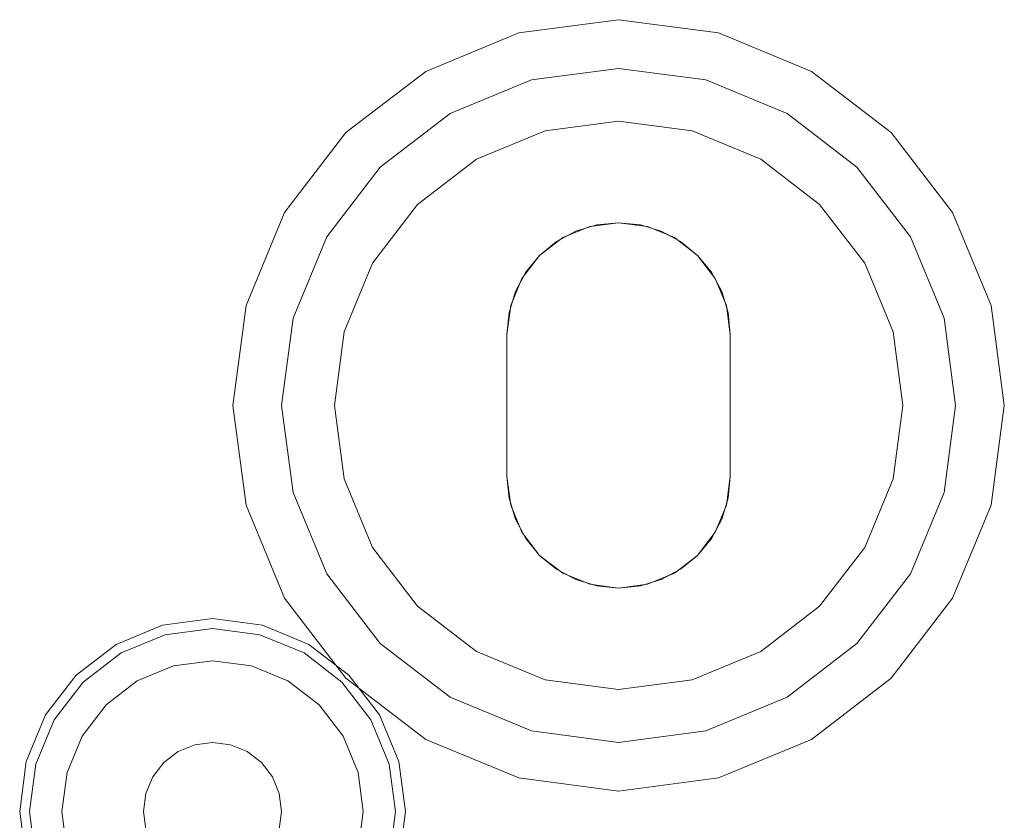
# Model space of a CAD drawing. Extents: x -420 to 300, y 62 to 1112.
# Tile 125 of 227: x -252.051 to -251.566, y 270.573 to 270.967. Entities that reach past the tile are written whole.
import ezdxf

# ---------------------------------------------------------------- set-up
doc = ezdxf.new("R2010")
doc.units = 0
doc.layers.get('0').update_dxf_attribs({"lineweight": 13})

# ---------------------------------------------------------------- blocks, each defined once
blk = doc.blocks.new('Blockreferenz-A06CPV3NL0', base_point=(-252.35611, 267.77695))
at = {"color": 9, "linetype": 'ByBlock', "lineweight": -2, "ltscale": 0.13, "true_color": 0xc1c9c4}
for p, q in [((-251.75611, 270.96694), (-251.80528, 270.96047)), ((-251.75611, 270.96694), (-251.80528, 270.96047)), ((-251.70693, 270.96047), (-251.75611, 270.96694)), ((-251.70693, 270.96047), (-251.75611, 270.96694)), ((-251.80528, 270.96047), (-251.85111, 270.94149)), ((-251.80528, 270.96047), (-251.85111, 270.94149)), ((-251.66111, 270.94149), (-251.70693, 270.96047)), ((-251.66111, 270.94149), (-251.70693, 270.96047)), ((-251.85111, 270.94149), (-251.89046, 270.91129)), ((-251.85111, 270.94149), (-251.89046, 270.91129)), ((-251.79907, 270.93728), (-251.75611, 270.94294)), ((-251.75611, 270.94294), (-251.79907, 270.93728)), ((-251.75611, 270.94294), (-251.71314, 270.93728)), ((-251.71314, 270.93728), (-251.75611, 270.94294)), ((-251.62176, 270.91129), (-251.66111, 270.94149)), ((-251.62176, 270.91129), (-251.66111, 270.94149)), ((-251.83911, 270.9207), (-251.79907, 270.93728)), ((-251.79907, 270.93728), (-251.83911, 270.9207)), ((-251.71314, 270.93728), (-251.67311, 270.9207)), ((-251.67311, 270.9207), (-251.71314, 270.93728)), ((-251.87349, 270.89432), (-251.83911, 270.9207)), ((-251.83911, 270.9207), (-251.87349, 270.89432)), ((-251.75611, 270.91694), (-251.79234, 270.91217)), ((-251.79234, 270.91217), (-251.75611, 270.91694)), ((-251.71987, 270.91217), (-251.75611, 270.91694)), ((-251.75611, 270.91694), (-251.71987, 270.91217)), ((-251.67311, 270.9207), (-251.63873, 270.89432)), ((-251.63873, 270.89432), (-251.67311, 270.9207)), ((-251.79234, 270.91217), (-251.82611, 270.89818)), ((-251.82611, 270.89818), (-251.79234, 270.91217)), ((-251.68611, 270.89818), (-251.71987, 270.91217)), ((-251.71987, 270.91217), (-251.68611, 270.89818)), ((-251.89046, 270.91129), (-251.92065, 270.87194)), ((-251.89046, 270.91129), (-251.92065, 270.87194)), ((-251.59156, 270.87194), (-251.62176, 270.91129)), ((-251.59156, 270.87194), (-251.62176, 270.91129)), ((-251.82611, 270.89818), (-251.8551, 270.87594)), ((-251.8551, 270.87594), (-251.82611, 270.89818)), ((-251.65711, 270.87594), (-251.68611, 270.89818)), ((-251.68611, 270.89818), (-251.65711, 270.87594)), ((-251.89987, 270.85994), (-251.87349, 270.89432)), ((-251.87349, 270.89432), (-251.89987, 270.85994)), ((-251.63873, 270.89432), (-251.61235, 270.85994)), ((-251.61235, 270.85994), (-251.63873, 270.89432)), ((-251.8551, 270.87594), (-251.87735, 270.84694)), ((-251.87735, 270.84694), (-251.8551, 270.87594)), ((-251.63486, 270.84694), (-251.65711, 270.87594)), ((-251.65711, 270.87594), (-251.63486, 270.84694)), ((-251.92065, 270.87194), (-251.93963, 270.82612)), ((-251.92065, 270.87194), (-251.93963, 270.82612)), ((-251.57258, 270.82612), (-251.59156, 270.87194)), ((-251.57258, 270.82612), (-251.59156, 270.87194)), ((-251.78361, 270.85957), (-251.77034, 270.86507)), ((-251.77034, 270.86507), (-251.78361, 270.85957)), ((-251.77715, 270.86275), (-251.76684, 270.86588)), ((-251.76684, 270.86588), (-251.77715, 270.86275)), ((-251.77034, 270.86507), (-251.75611, 270.86694)), ((-251.75611, 270.86694), (-251.77034, 270.86507)), ((-251.76684, 270.86588), (-251.75611, 270.86694)), ((-251.75611, 270.86694), (-251.76684, 270.86588)), ((-251.75611, 270.86694), (-251.74538, 270.86588)), ((-251.74538, 270.86588), (-251.75611, 270.86694)), ((-251.75611, 270.86694), (-251.74187, 270.86507)), ((-251.74187, 270.86507), (-251.75611, 270.86694)), ((-251.74538, 270.86588), (-251.73506, 270.86275)), ((-251.73506, 270.86275), (-251.74538, 270.86588)), ((-251.74187, 270.86507), (-251.72861, 270.85957)), ((-251.72861, 270.85957), (-251.74187, 270.86507)), ((-251.91645, 270.8199), (-251.89987, 270.85994)), ((-251.89987, 270.85994), (-251.91645, 270.8199)), ((-251.795, 270.85083), (-251.78361, 270.85957)), ((-251.78361, 270.85957), (-251.795, 270.85083)), ((-251.78666, 270.85767), (-251.77715, 270.86275)), ((-251.77715, 270.86275), (-251.78666, 270.85767)), ((-251.73506, 270.86275), (-251.72555, 270.85767)), ((-251.72555, 270.85767), (-251.73506, 270.86275)), ((-251.72861, 270.85957), (-251.71722, 270.85083)), ((-251.71722, 270.85083), (-251.72861, 270.85957)), ((-251.61235, 270.85994), (-251.59576, 270.8199)), ((-251.59576, 270.8199), (-251.61235, 270.85994)), ((-251.795, 270.85083), (-251.78666, 270.85767)), ((-251.78666, 270.85767), (-251.795, 270.85083)), ((-251.72555, 270.85767), (-251.71722, 270.85083)), ((-251.71722, 270.85083), (-251.72555, 270.85767)), ((-251.80374, 270.83944), (-251.795, 270.85083)), ((-251.795, 270.85083), (-251.80374, 270.83944)), ((-251.80184, 270.8425), (-251.795, 270.85083)), ((-251.795, 270.85083), (-251.80184, 270.8425)), ((-251.71722, 270.85083), (-251.71038, 270.8425)), ((-251.71038, 270.8425), (-251.71722, 270.85083)), ((-251.71722, 270.85083), (-251.70847, 270.83944)), ((-251.70847, 270.83944), (-251.71722, 270.85083)), ((-251.87735, 270.84694), (-251.89134, 270.81318)), ((-251.89134, 270.81318), (-251.87735, 270.84694)), ((-251.62088, 270.81318), (-251.63486, 270.84694)), ((-251.63486, 270.84694), (-251.62088, 270.81318)), ((-251.80923, 270.82618), (-251.80374, 270.83944)), ((-251.80374, 270.83944), (-251.80923, 270.82618)), ((-251.80692, 270.83299), (-251.80184, 270.8425)), ((-251.80184, 270.8425), (-251.80692, 270.83299)), ((-251.71038, 270.8425), (-251.70529, 270.83299)), ((-251.70529, 270.83299), (-251.71038, 270.8425)), ((-251.70847, 270.83944), (-251.70298, 270.82618)), ((-251.70298, 270.82618), (-251.70847, 270.83944)), ((-251.81005, 270.82267), (-251.80692, 270.83299)), ((-251.80692, 270.83299), (-251.81005, 270.82267)), ((-251.70529, 270.83299), (-251.70216, 270.82267)), ((-251.70216, 270.82267), (-251.70529, 270.83299)), ((-251.93963, 270.82612), (-251.94611, 270.77694)), ((-251.93963, 270.82612), (-251.94611, 270.77694)), ((-251.81111, 270.81194), (-251.80923, 270.82618)), ((-251.80923, 270.82618), (-251.81111, 270.81194)), ((-251.70298, 270.82618), (-251.70111, 270.81194)), ((-251.70111, 270.81194), (-251.70298, 270.82618)), ((-251.56611, 270.77694), (-251.57258, 270.82612)), ((-251.56611, 270.77694), (-251.57258, 270.82612)), ((-251.92211, 270.77694), (-251.91645, 270.8199)), ((-251.91645, 270.8199), (-251.92211, 270.77694)), ((-251.81111, 270.81194), (-251.81005, 270.82267)), ((-251.81005, 270.82267), (-251.81111, 270.81194)), ((-251.70216, 270.82267), (-251.70111, 270.81194)), ((-251.70111, 270.81194), (-251.70216, 270.82267)), ((-251.59576, 270.8199), (-251.59011, 270.77694)), ((-251.59011, 270.77694), (-251.59576, 270.8199)), ((-251.89134, 270.81318), (-251.89611, 270.77694)), ((-251.89611, 270.77694), (-251.89134, 270.81318)), ((-251.81111, 270.77694), (-251.81111, 270.81194)), ((-251.81111, 270.81194), (-251.81111, 270.77694)), ((-251.81111, 270.81194), (-251.81111, 270.81194)), ((-251.81111, 270.74194), (-251.81111, 270.81194)), ((-251.81111, 270.81194), (-251.81111, 270.74194)), ((-251.81111, 270.81194), (-251.81111, 270.81194)), ((-251.70111, 270.81194), (-251.70111, 270.77694)), ((-251.70111, 270.77694), (-251.70111, 270.81194)), ((-251.70111, 270.81194), (-251.70111, 270.81194)), ((-251.70111, 270.81194), (-251.70111, 270.74194)), ((-251.70111, 270.74194), (-251.70111, 270.81194)), ((-251.70111, 270.81194), (-251.70111, 270.81194)), ((-251.61611, 270.77694), (-251.62088, 270.81318)), ((-251.62088, 270.81318), (-251.61611, 270.77694)), ((-251.94611, 270.77694), (-251.93963, 270.72777)), ((-251.94611, 270.77694), (-251.93963, 270.72777)), ((-251.91645, 270.73398), (-251.92211, 270.77694)), ((-251.92211, 270.77694), (-251.91645, 270.73398)), ((-251.89611, 270.77694), (-251.89134, 270.74071)), ((-251.89134, 270.74071), (-251.89611, 270.77694)), ((-251.81111, 270.74194), (-251.81111, 270.77694)), ((-251.81111, 270.77694), (-251.81111, 270.74194)), ((-251.70111, 270.77694), (-251.70111, 270.74194)), ((-251.70111, 270.74194), (-251.70111, 270.77694)), ((-251.62088, 270.74071), (-251.61611, 270.77694)), ((-251.61611, 270.77694), (-251.62088, 270.74071)), ((-251.59011, 270.77694), (-251.59576, 270.73398)), ((-251.59576, 270.73398), (-251.59011, 270.77694)), ((-251.57258, 270.72777), (-251.56611, 270.77694)), ((-251.57258, 270.72777), (-251.56611, 270.77694)), ((-251.81005, 270.73121), (-251.81111, 270.74194)), ((-251.81111, 270.74194), (-251.81005, 270.73121)), ((-251.81111, 270.74194), (-251.81111, 270.74194)), ((-251.80923, 270.72771), (-251.81111, 270.74194)), ((-251.81111, 270.74194), (-251.80923, 270.72771)), ((-251.81111, 270.74194), (-251.81111, 270.74194)), ((-251.70111, 270.74194), (-251.70298, 270.72771)), ((-251.70298, 270.72771), (-251.70111, 270.74194)), ((-251.70111, 270.74194), (-251.70216, 270.73121)), ((-251.70216, 270.73121), (-251.70111, 270.74194)), ((-251.70111, 270.74194), (-251.70111, 270.74194)), ((-251.70111, 270.74194), (-251.70111, 270.74194)), ((-251.89134, 270.74071), (-251.87735, 270.70694)), ((-251.87735, 270.70694), (-251.89134, 270.74071)), ((-251.63486, 270.70694), (-251.62088, 270.74071)), ((-251.62088, 270.74071), (-251.63486, 270.70694)), ((-251.89987, 270.69394), (-251.91645, 270.73398)), ((-251.91645, 270.73398), (-251.89987, 270.69394)), ((-251.59576, 270.73398), (-251.61235, 270.69394)), ((-251.61235, 270.69394), (-251.59576, 270.73398)), ((-251.93963, 270.72777), (-251.92065, 270.68194)), ((-251.93963, 270.72777), (-251.92065, 270.68194)), ((-251.80692, 270.72089), (-251.81005, 270.73121)), ((-251.81005, 270.73121), (-251.80692, 270.72089)), ((-251.80374, 270.71444), (-251.80923, 270.72771)), ((-251.80923, 270.72771), (-251.80374, 270.71444)), ((-251.70298, 270.72771), (-251.70847, 270.71444)), ((-251.70847, 270.71444), (-251.70298, 270.72771)), ((-251.70216, 270.73121), (-251.70529, 270.72089)), ((-251.70529, 270.72089), (-251.70216, 270.73121)), ((-251.59156, 270.68194), (-251.57258, 270.72777)), ((-251.59156, 270.68194), (-251.57258, 270.72777)), ((-251.80184, 270.71138), (-251.80692, 270.72089)), ((-251.80692, 270.72089), (-251.80184, 270.71138)), ((-251.70529, 270.72089), (-251.71038, 270.71138)), ((-251.71038, 270.71138), (-251.70529, 270.72089)), ((-251.795, 270.70305), (-251.80374, 270.71444)), ((-251.80374, 270.71444), (-251.795, 270.70305)), ((-251.70847, 270.71444), (-251.71722, 270.70305)), ((-251.71722, 270.70305), (-251.70847, 270.71444)), ((-251.795, 270.70305), (-251.80184, 270.71138)), ((-251.80184, 270.71138), (-251.795, 270.70305)), ((-251.71038, 270.71138), (-251.71722, 270.70305)), ((-251.71722, 270.70305), (-251.71038, 270.71138)), ((-251.87735, 270.70694), (-251.8551, 270.67795)), ((-251.8551, 270.67795), (-251.87735, 270.70694)), ((-251.78666, 270.69621), (-251.795, 270.70305)), ((-251.795, 270.70305), (-251.78666, 270.69621)), ((-251.78361, 270.69431), (-251.795, 270.70305)), ((-251.795, 270.70305), (-251.78361, 270.69431)), ((-251.71722, 270.70305), (-251.72861, 270.69431)), ((-251.72861, 270.69431), (-251.71722, 270.70305)), ((-251.71722, 270.70305), (-251.72555, 270.69621)), ((-251.72555, 270.69621), (-251.71722, 270.70305)), ((-251.65711, 270.67795), (-251.63486, 270.70694)), ((-251.63486, 270.70694), (-251.65711, 270.67795)), ((-251.87349, 270.65956), (-251.89987, 270.69394)), ((-251.89987, 270.69394), (-251.87349, 270.65956)), ((-251.77715, 270.69113), (-251.78666, 270.69621)), ((-251.78666, 270.69621), (-251.77715, 270.69113)), ((-251.77034, 270.68881), (-251.78361, 270.69431)), ((-251.78361, 270.69431), (-251.77034, 270.68881)), ((-251.72861, 270.69431), (-251.74187, 270.68881)), ((-251.74187, 270.68881), (-251.72861, 270.69431)), ((-251.72555, 270.69621), (-251.73506, 270.69113)), ((-251.73506, 270.69113), (-251.72555, 270.69621)), ((-251.61235, 270.69394), (-251.63873, 270.65956)), ((-251.63873, 270.65956), (-251.61235, 270.69394)), ((-251.76684, 270.688), (-251.77715, 270.69113)), ((-251.77715, 270.69113), (-251.76684, 270.688)), ((-251.75611, 270.68694), (-251.77034, 270.68881)), ((-251.77034, 270.68881), (-251.75611, 270.68694)), ((-251.74187, 270.68881), (-251.75611, 270.68694)), ((-251.75611, 270.68694), (-251.74187, 270.68881)), ((-251.73506, 270.69113), (-251.74538, 270.688)), ((-251.74538, 270.688), (-251.73506, 270.69113)), ((-251.75611, 270.68694), (-251.76684, 270.688)), ((-251.76684, 270.688), (-251.75611, 270.68694)), ((-251.74538, 270.688), (-251.75611, 270.68694)), ((-251.75611, 270.68694), (-251.74538, 270.688)), ((-251.92065, 270.68194), (-251.89046, 270.64259)), ((-251.92065, 270.68194), (-251.89046, 270.64259)), ((-251.62176, 270.64259), (-251.59156, 270.68194)), ((-251.62176, 270.64259), (-251.59156, 270.68194)), ((-251.8551, 270.67795), (-251.82611, 270.6557)), ((-251.82611, 270.6557), (-251.8551, 270.67795)), ((-251.68611, 270.6557), (-251.65711, 270.67795)), ((-251.65711, 270.67795), (-251.68611, 270.6557)), ((-251.95611, 270.67194), (-251.98069, 270.6687)), ((-251.93152, 270.6687), (-251.95611, 270.67194)), ((-251.98069, 270.6687), (-252.00361, 270.65921)), ((-252.00116, 270.65498), (-251.97943, 270.66398)), ((-251.97943, 270.66398), (-251.95611, 270.66705)), ((-251.95611, 270.66705), (-251.93278, 270.66398)), ((-251.93278, 270.66398), (-251.91105, 270.65498)), ((-251.90861, 270.65921), (-251.93152, 270.6687)), ((-252.00361, 270.65921), (-252.02328, 270.64412)), ((-251.88893, 270.64412), (-251.90861, 270.65921)), ((-251.83911, 270.63318), (-251.87349, 270.65956)), ((-251.87349, 270.65956), (-251.83911, 270.63318)), ((-251.63873, 270.65956), (-251.67311, 270.63318)), ((-251.67311, 270.63318), (-251.63873, 270.65956)), ((-252.01982, 270.64066), (-252.00116, 270.65498)), ((-251.91105, 270.65498), (-251.89239, 270.64066)), ((-251.82611, 270.6557), (-251.79234, 270.64171)), ((-251.79234, 270.64171), (-251.82611, 270.6557)), ((-251.71987, 270.64171), (-251.68611, 270.6557)), ((-251.68611, 270.6557), (-251.71987, 270.64171)), ((-251.95611, 270.65114), (-251.97531, 270.64861)), ((-251.95611, 270.65114), (-251.97531, 270.64861)), ((-251.9369, 270.64861), (-251.95611, 270.65114)), ((-251.9369, 270.64861), (-251.95611, 270.65114)), ((-251.97531, 270.64861), (-251.99321, 270.6412)), ((-251.97531, 270.64861), (-251.99321, 270.6412)), ((-251.91901, 270.6412), (-251.9369, 270.64861)), ((-251.91901, 270.6412), (-251.9369, 270.64861)), ((-252.02328, 270.64412), (-252.03838, 270.62444)), ((-252.03414, 270.622), (-252.01982, 270.64066)), ((-251.99321, 270.6412), (-252.00857, 270.62941)), ((-251.99321, 270.6412), (-252.00857, 270.62941)), ((-251.90364, 270.62941), (-251.91901, 270.6412)), ((-251.90364, 270.62941), (-251.91901, 270.6412)), ((-251.89239, 270.64066), (-251.87807, 270.622)), ((-251.89046, 270.64259), (-251.85111, 270.6124)), ((-251.89046, 270.64259), (-251.85111, 270.6124)), ((-251.87383, 270.62444), (-251.88893, 270.64412)), ((-251.79234, 270.64171), (-251.75611, 270.63694)), ((-251.75611, 270.63694), (-251.79234, 270.64171)), ((-251.75611, 270.63694), (-251.71987, 270.64171)), ((-251.71987, 270.64171), (-251.75611, 270.63694)), ((-251.66111, 270.6124), (-251.62176, 270.64259)), ((-251.66111, 270.6124), (-251.62176, 270.64259)), ((-251.79907, 270.6166), (-251.83911, 270.63318)), ((-251.83911, 270.63318), (-251.79907, 270.6166)), ((-251.67311, 270.63318), (-251.71314, 270.6166)), ((-251.71314, 270.6166), (-251.67311, 270.63318)), ((-252.00857, 270.62941), (-252.02037, 270.61404)), ((-252.00857, 270.62941), (-252.02037, 270.61404)), ((-251.89185, 270.61404), (-251.90364, 270.62941)), ((-251.89185, 270.61404), (-251.90364, 270.62941)), ((-252.03838, 270.62444), (-252.04787, 270.60153)), ((-252.04315, 270.60026), (-252.03414, 270.622)), ((-251.87807, 270.622), (-251.86907, 270.60026)), ((-251.86434, 270.60153), (-251.87383, 270.62444)), ((-251.75611, 270.61094), (-251.79907, 270.6166)), ((-251.79907, 270.6166), (-251.75611, 270.61094)), ((-251.71314, 270.6166), (-251.75611, 270.61094)), ((-251.75611, 270.61094), (-251.71314, 270.6166)), ((-252.02037, 270.61404), (-252.02778, 270.59615)), ((-252.02037, 270.61404), (-252.02778, 270.59615)), ((-251.95611, 270.61094), (-251.96491, 270.60978)), ((-251.96491, 270.60978), (-251.95611, 270.61094)), ((-251.94731, 270.60978), (-251.95611, 270.61094)), ((-251.95611, 270.61094), (-251.94731, 270.60978)), ((-251.88443, 270.59615), (-251.89185, 270.61404)), ((-251.88443, 270.59615), (-251.89185, 270.61404)), ((-251.85111, 270.6124), (-251.80528, 270.59341)), ((-251.85111, 270.6124), (-251.80528, 270.59341)), ((-251.70693, 270.59341), (-251.66111, 270.6124)), ((-251.70693, 270.59341), (-251.66111, 270.6124)), ((-251.97311, 270.60639), (-251.98015, 270.60098)), ((-251.98015, 270.60098), (-251.97311, 270.60639)), ((-251.96491, 270.60978), (-251.97311, 270.60639)), ((-251.97311, 270.60639), (-251.96491, 270.60978)), ((-251.93911, 270.60639), (-251.94731, 270.60978)), ((-251.94731, 270.60978), (-251.93911, 270.60639)), ((-251.93206, 270.60098), (-251.93911, 270.60639)), ((-251.93911, 270.60639), (-251.93206, 270.60098)), ((-252.04787, 270.60153), (-252.05111, 270.57694)), ((-251.98015, 270.60098), (-251.98555, 270.59394)), ((-251.98555, 270.59394), (-251.98015, 270.60098)), ((-251.92666, 270.59394), (-251.93206, 270.60098)), ((-251.93206, 270.60098), (-251.92666, 270.59394)), ((-251.86111, 270.57694), (-251.86434, 270.60153)), ((-252.04622, 270.57694), (-252.04315, 270.60026)), ((-252.02778, 270.59615), (-252.03031, 270.57694)), ((-252.02778, 270.59615), (-252.03031, 270.57694)), ((-251.88191, 270.57694), (-251.88443, 270.59615)), ((-251.88191, 270.57694), (-251.88443, 270.59615)), ((-251.86907, 270.60026), (-251.86599, 270.57694)), ((-251.98555, 270.59394), (-251.98895, 270.58574)), ((-251.98895, 270.58574), (-251.98555, 270.59394)), ((-251.92326, 270.58574), (-251.92666, 270.59394)), ((-251.92666, 270.59394), (-251.92326, 270.58574)), ((-251.80528, 270.59341), (-251.75611, 270.58694)), ((-251.80528, 270.59341), (-251.75611, 270.58694)), ((-251.75611, 270.58694), (-251.70693, 270.59341)), ((-251.75611, 270.58694), (-251.70693, 270.59341)), ((-251.98895, 270.58574), (-251.99011, 270.57694)), ((-251.99011, 270.57694), (-251.98895, 270.58574)), ((-251.92211, 270.57694), (-251.92326, 270.58574)), ((-251.92326, 270.58574), (-251.92211, 270.57694)), ((-252.05111, 270.57694), (-252.04787, 270.55235)), ((-252.04315, 270.55362), (-252.04622, 270.57694)), ((-252.03031, 270.57694), (-252.02778, 270.55774)), ((-252.03031, 270.57694), (-252.02778, 270.55774)), ((-251.99011, 270.57694), (-251.98895, 270.56814)), ((-251.98895, 270.56814), (-251.99011, 270.57694)), ((-251.92326, 270.56814), (-251.92211, 270.57694)), ((-251.92211, 270.57694), (-251.92326, 270.56814)), ((-251.88443, 270.55774), (-251.88191, 270.57694)), ((-251.88443, 270.55774), (-251.88191, 270.57694)), ((-251.86599, 270.57694), (-251.86907, 270.55362)), ((-251.86434, 270.55235), (-251.86111, 270.57694))]:
    blk.add_line(p, q, dxfattribs=at)

msp = doc.modelspace()

# ---------------------------------------------------------------- block references
at = {"ltscale": 0.13}
msp.add_blockref('Blockreferenz-A06CPV3NL0', (-252.35611, 267.77695), dxfattribs=at)

doc.saveas('drawing.dxf')
